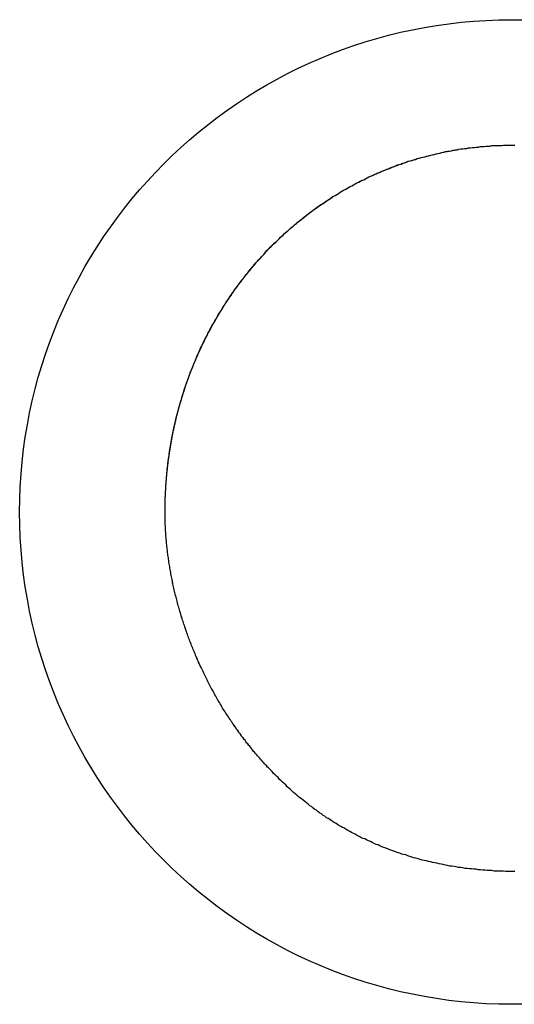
# Model space of a CAD drawing. Extents: x 744 to 2048, y 1140 to 2782.
# Tile 52 of 134: x 888.39 to 889.47, y 2446.43 to 2448.57. Entities that reach past the tile are written whole.
import ezdxf

# ---------------------------------------------------------------- set-up
doc = ezdxf.new("R2010")
doc.units = 0
doc.layers.add('KF_SONA_6_FRONT', color=7, linetype='CONTINUOUS')

# ---------------------------------------------------------------- blocks, each defined once
blk = doc.blocks.new('KF_SONA_6_FRONT')
at = {"layer": 'KF_SONA_6_FRONT'}
for points in [[(-8.70397, -179.089, 0), (-8.70395, -179.085, 0), (-8.70392, -179.08, 0), (-8.70386, -179.076, 0), (-8.70378, -179.072, 0), (-8.70368, -179.067, 0), (-8.70356, -179.063, 0), (-8.70341, -179.058, 0), (-8.70324, -179.054, 0), (-8.70305, -179.049, 0), (-8.70284, -179.045, 0), (-8.7026, -179.04, 0), (-8.70234, -179.036, 0), (-8.70206, -179.031, 0), (-8.70175, -179.027, 0), (-8.70143, -179.023, 0), (-8.70108, -179.018, 0), (-8.7007, -179.014, 0), (-8.70031, -179.009, 0), (-8.69989, -179.005, 0), (-8.69946, -179.001, 0), (-8.69899, -178.996, 0), (-8.69851, -178.992, 0), (-8.69801, -178.987, 0), (-8.69748, -178.983, 0), (-8.69693, -178.979, 0), (-8.69636, -178.974, 0), (-8.69577, -178.97, 0), (-8.69515, -178.966, 0), (-8.69451, -178.961, 0), (-8.69385, -178.957, 0), (-8.69317, -178.953, 0), (-8.69247, -178.948, 0), (-8.69174, -178.944, 0), (-8.691, -178.94, 0), (-8.69023, -178.935, 0), (-8.68944, -178.931, 0), (-8.68862, -178.927, 0), (-8.68779, -178.922, 0), (-8.68693, -178.918, 0), (-8.68606, -178.914, 0), (-8.68516, -178.91, 0), (-8.68424, -178.905, 0), (-8.68329, -178.901, 0), (-8.68233, -178.897, 0), (-8.68135, -178.893, 0), (-8.68034, -178.888, 0), (-8.67931, -178.884, 0), (-8.67826, -178.88, 0), (-8.67719, -178.876, 0), (-8.6761, -178.872, 0), (-8.67499, -178.867, 0), (-8.67385, -178.863, 0), (-8.6727, -178.859, 0), (-8.67152, -178.855, 0), (-8.67032, -178.851, 0), (-8.6691, -178.847, 0), (-8.66786, -178.842, 0), (-8.6666, -178.838, 0), (-8.66532, -178.834, 0), (-8.66402, -178.83, 0), (-8.6627, -178.826, 0), (-8.66135, -178.822, 0), (-8.65999, -178.818, 0), (-8.6586, -178.814, 0), (-8.6572, -178.81, 0), (-8.65577, -178.806, 0), (-8.65432, -178.802, 0), (-8.65286, -178.798, 0), (-8.65137, -178.794, 0), (-8.64986, -178.79, 0), (-8.64833, -178.785, 0), (-8.64678, -178.781, 0), (-8.64521, -178.778, 0), (-8.64362, -178.774, 0), (-8.64201, -178.77, 0), (-8.64038, -178.766, 0), (-8.63873, -178.762, 0), (-8.63706, -178.758, 0), (-8.63537, -178.754, 0), (-8.63366, -178.75, 0), (-8.63193, -178.746, 0), (-8.63018, -178.742, 0), (-8.62841, -178.738, 0), (-8.62662, -178.734, 0), (-8.62482, -178.73, 0), (-8.62299, -178.727, 0), (-8.62114, -178.723, 0), (-8.61927, -178.719, 0), (-8.61739, -178.715, 0), (-8.61548, -178.711, 0), (-8.61355, -178.708, 0), (-8.61161, -178.704, 0), (-8.60964, -178.7, 0), (-8.60766, -178.696, 0), (-8.60566, -178.692, 0), (-8.60364, -178.689, 0), (-8.6016, -178.685, 0), (-8.59954, -178.681, 0), (-8.59746, -178.678, 0), (-8.59536, -178.674, 0), (-8.59325, -178.67, 0), (-8.59111, -178.667, 0), (-8.58896, -178.663, 0), (-8.58679, -178.659, 0), (-8.58459, -178.656, 0), (-8.58239, -178.652, 0), (-8.58016, -178.649, 0), (-8.57791, -178.645, 0), (-8.57565, -178.641, 0), (-8.57337, -178.638, 0), (-8.57107, -178.634, 0), (-8.56875, -178.631, 0), (-8.56641, -178.627, 0), (-8.56406, -178.624, 0), (-8.56168, -178.62, 0), (-8.55929, -178.617, 0), (-8.55688, -178.613, 0), (-8.55446, -178.61, 0), (-8.55201, -178.606, 0), (-8.54955, -178.603, 0), (-8.54707, -178.6, 0), (-8.54458, -178.596, 0), (-8.54206, -178.593, 0), (-8.53953, -178.589, 0), (-8.53698, -178.586, 0), (-8.53442, -178.583, 0), (-8.53183, -178.579, 0), (-8.52923, -178.576, 0), (-8.52662, -178.573, 0), (-8.52398, -178.57, 0), (-8.52133, -178.566, 0), (-8.51867, -178.563, 0), (-8.51598, -178.56, 0), (-8.51328, -178.557, 0), (-8.51056, -178.553, 0), (-8.50783, -178.55, 0), (-8.50508, -178.547, 0), (-8.50231, -178.544, 0), (-8.49953, -178.541, 0), (-8.49673, -178.538, 0), (-8.49391, -178.535, 0), (-8.49108, -178.532, 0), (-8.48823, -178.529, 0), (-8.48537, -178.525, 0), (-8.48248, -178.522, 0), (-8.47959, -178.519, 0), (-8.47668, -178.516, 0), (-8.47375, -178.513, 0), (-8.47081, -178.51, 0), (-8.46785, -178.507, 0), (-8.46487, -178.505, 0), (-8.46188, -178.502, 0), (-8.45888, -178.499, 0), (-8.45586, -178.496, 0), (-8.45282, -178.493, 0), (-8.44977, -178.49, 0), (-8.44671, -178.487, 0), (-8.44363, -178.484, 0), (-8.44053, -178.482, 0), (-8.43742, -178.479, 0), (-8.4343, -178.476, 0), (-8.43116, -178.473, 0), (-8.428, -178.471, 0), (-8.42483, -178.468, 0), (-8.42165, -178.465, 0), (-8.41845, -178.463, 0), (-8.41524, -178.46, 0), (-8.41202, -178.457, 0), (-8.40877, -178.455, 0), (-8.40552, -178.452, 0), (-8.40225, -178.45, 0), (-8.39897, -178.447, 0), (-8.39567, -178.444, 0), (-8.39237, -178.442, 0), (-8.38904, -178.439, 0), (-8.38571, -178.437, 0), (-8.38235, -178.434, 0), (-8.37899, -178.432, 0), (-8.37561, -178.43, 0), (-8.37222, -178.427, 0), (-8.36882, -178.425, 0), (-8.3654, -178.422, 0), (-8.36197, -178.42, 0), (-8.35853, -178.418, 0), (-8.35508, -178.415, 0), (-8.35161, -178.413, 0), (-8.34813, -178.411, 0), (-8.34463, -178.409, 0), (-8.34113, -178.406, 0), (-8.33761, -178.404, 0), (-8.33408, -178.402, 0), (-8.33054, -178.4, 0), (-8.32698, -178.398, 0), (-8.32342, -178.395, 0), (-8.31984, -178.393, 0), (-8.31625, -178.391, 0), (-8.31264, -178.389, 0), (-8.30903, -178.387, 0), (-8.3054, -178.385, 0), (-8.30176, -178.383, 0), (-8.29811, -178.381, 0), (-8.29445, -178.379, 0), (-8.29078, -178.377, 0), (-8.2871, -178.375, 0), (-8.2834, -178.373, 0), (-8.2797, -178.371, 0), (-8.27598, -178.369, 0), (-8.27226, -178.368, 0), (-8.26852, -178.366, 0), (-8.26477, -178.364, 0), (-8.26101, -178.362, 0), (-8.25724, -178.36, 0), (-8.25346, -178.359, 0), (-8.24967, -178.357, 0), (-8.24587, -178.355, 0), (-8.24206, -178.354, 0), (-8.23824, -178.352, 0), (-8.2344, -178.35, 0), (-8.23056, -178.349, 0), (-8.22671, -178.347, 0), (-8.22285, -178.346, 0), (-8.21898, -178.344, 0), (-8.2151, -178.343, 0), (-8.21121, -178.341, 0), (-8.20731, -178.34, 0), (-8.20341, -178.338, 0), (-8.19949, -178.337, 0), (-8.19556, -178.335, 0), (-8.19163, -178.334, 0), (-8.18768, -178.332, 0), (-8.18373, -178.331, 0), (-8.17977, -178.33, 0), (-8.1758, -178.328, 0), (-8.17182, -178.327, 0), (-8.16783, -178.326, 0), (-8.16383, -178.325, 0), (-8.15983, -178.324, 0), (-8.15582, -178.322, 0), (-8.1518, -178.321, 0), (-8.14777, -178.32, 0), (-8.14373, -178.319, 0), (-8.13969, -178.318, 0), (-8.13564, -178.317, 0), (-8.13158, -178.316, 0), (-8.12751, -178.315, 0), (-8.12344, -178.314, 0), (-8.11935, -178.313, 0), (-8.11526, -178.312, 0), (-8.11117, -178.311, 0), (-8.10706, -178.31, 0), (-8.10295, -178.309, 0), (-8.09884, -178.308, 0), (-8.09471, -178.307, 0), (-8.09058, -178.307, 0), (-8.08644, -178.306, 0), (-8.0823, -178.305, 0), (-8.07815, -178.304, 0), (-8.07399, -178.304, 0), (-8.06983, -178.303, 0), (-8.06566, -178.302, 0), (-8.06148, -178.301, 0), (-8.0573, -178.301, 0), (-8.05312, -178.3, 0), (-8.04892, -178.3, 0), (-8.04473, -178.299, 0), (-8.04052, -178.299, 0), (-8.03631, -178.298, 0), (-8.0321, -178.298, 0), (-8.02788, -178.297, 0), (-8.02365, -178.297, 0), (-8.01942, -178.296, 0), (-8.01518, -178.296, 0), (-8.01094, -178.296, 0), (-8.0067, -178.295, 0), (-8.00245, -178.295, 0), (-7.99819, -178.295, 0), (-7.99394, -178.294, 0), (-7.98967, -178.294, 0), (-7.9854, -178.294, 0), (-7.98113, -178.294, 0), (-7.97686, -178.294, 0), (-7.97257, -178.294, 0), (-7.96829, -178.293, 0), (-7.964, -178.293, 0), (-7.95971, -178.293, 0), (-7.95542, -178.293, 0), (-7.95112, -178.293, 0)], [(-8.70397, -179.089, 0), (-8.70395, -179.085, 0), (-8.70392, -179.081, 0), (-8.70387, -179.076, 0), (-8.70379, -179.072, 0), (-8.70369, -179.067, 0), (-8.70357, -179.063, 0), (-8.70343, -179.059, 0), (-8.70326, -179.054, 0), (-8.70308, -179.05, 0), (-8.70287, -179.045, 0), (-8.70264, -179.041, 0), (-8.70239, -179.037, 0), (-8.70211, -179.032, 0), (-8.70182, -179.028, 0), (-8.7015, -179.024, 0), (-8.70116, -179.019, 0), (-8.7008, -179.015, 0), (-8.70042, -179.011, 0), (-8.70001, -179.006, 0), (-8.69958, -179.002, 0), (-8.69914, -178.998, 0), (-8.69867, -178.993, 0), (-8.69817, -178.989, 0), (-8.69766, -178.985, 0), (-8.69712, -178.98, 0), (-8.69656, -178.976, 0), (-8.69599, -178.972, 0), (-8.69538, -178.967, 0), (-8.69476, -178.963, 0), (-8.69412, -178.959, 0), (-8.69345, -178.954, 0), (-8.69276, -178.95, 0), (-8.69205, -178.946, 0), (-8.69132, -178.942, 0), (-8.69057, -178.937, 0), (-8.68979, -178.933, 0), (-8.689, -178.929, 0), (-8.68818, -178.924, 0), (-8.68734, -178.92, 0), (-8.68648, -178.916, 0), (-8.6856, -178.912, 0), (-8.68469, -178.907, 0), (-8.68377, -178.903, 0), (-8.68282, -178.899, 0), (-8.68185, -178.895, 0), (-8.68086, -178.891, 0), (-8.67985, -178.886, 0), (-8.67882, -178.882, 0), (-8.67777, -178.878, 0), (-8.67669, -178.874, 0), (-8.6756, -178.87, 0), (-8.67448, -178.866, 0), (-8.67334, -178.861, 0), (-8.67218, -178.857, 0), (-8.671, -178.853, 0), (-8.6698, -178.849, 0), (-8.66857, -178.845, 0), (-8.66733, -178.841, 0), (-8.66607, -178.837, 0), (-8.66478, -178.832, 0), (-8.66347, -178.828, 0), (-8.66215, -178.824, 0), (-8.6608, -178.82, 0), (-8.65943, -178.816, 0), (-8.65804, -178.812, 0), (-8.65663, -178.808, 0), (-8.65519, -178.804, 0), (-8.65374, -178.8, 0), (-8.65227, -178.796, 0), (-8.65077, -178.792, 0), (-8.64926, -178.788, 0), (-8.64772, -178.784, 0), (-8.64617, -178.78, 0), (-8.64459, -178.776, 0), (-8.643, -178.772, 0), (-8.64138, -178.768, 0), (-8.63974, -178.764, 0), (-8.63809, -178.76, 0), (-8.63641, -178.756, 0), (-8.63471, -178.752, 0), (-8.63299, -178.748, 0), (-8.63125, -178.744, 0), (-8.6295, -178.741, 0), (-8.62772, -178.737, 0), (-8.62592, -178.733, 0), (-8.6241, -178.729, 0), (-8.62226, -178.725, 0), (-8.6204, -178.721, 0), (-8.61853, -178.717, 0), (-8.61663, -178.714, 0), (-8.61471, -178.71, 0), (-8.61278, -178.706, 0), (-8.61082, -178.702, 0), (-8.60884, -178.698, 0), (-8.60685, -178.695, 0), (-8.60483, -178.691, 0), (-8.6028, -178.687, 0), (-8.60074, -178.683, 0), (-8.59867, -178.68, 0), (-8.59658, -178.676, 0), (-8.59447, -178.672, 0), (-8.59234, -178.669, 0), (-8.59019, -178.665, 0), (-8.58802, -178.661, 0), (-8.58583, -178.658, 0), (-8.58363, -178.654, 0), (-8.5814, -178.651, 0), (-8.57916, -178.647, 0), (-8.57689, -178.643, 0), (-8.57461, -178.64, 0), (-8.57231, -178.636, 0), (-8.56999, -178.633, 0), (-8.56766, -178.629, 0), (-8.5653, -178.626, 0), (-8.56293, -178.622, 0), (-8.56054, -178.619, 0), (-8.55813, -178.615, 0), (-8.5557, -178.612, 0), (-8.55325, -178.608, 0), (-8.55079, -178.605, 0), (-8.5483, -178.601, 0), (-8.5458, -178.598, 0), (-8.54329, -178.594, 0), (-8.54075, -178.591, 0), (-8.5382, -178.588, 0), (-8.53562, -178.584, 0), (-8.53304, -178.581, 0), (-8.53043, -178.578, 0), (-8.5278, -178.574, 0), (-8.52516, -178.571, 0), (-8.5225, -178.568, 0), (-8.51983, -178.565, 0), (-8.51714, -178.561, 0), (-8.51443, -178.558, 0), (-8.5117, -178.555, 0), (-8.50895, -178.552, 0), (-8.50619, -178.548, 0), (-8.50342, -178.545, 0), (-8.50062, -178.542, 0), (-8.49781, -178.539, 0), (-8.49498, -178.536, 0), (-8.49214, -178.533, 0), (-8.48928, -178.53, 0), (-8.4864, -178.527, 0), (-8.48351, -178.523, 0), (-8.4806, -178.52, 0), (-8.47767, -178.517, 0), (-8.47473, -178.514, 0), (-8.47177, -178.511, 0), (-8.4688, -178.508, 0), (-8.46581, -178.505, 0), (-8.46281, -178.503, 0), (-8.45979, -178.5, 0), (-8.45675, -178.497, 0), (-8.4537, -178.494, 0), (-8.45063, -178.491, 0), (-8.44755, -178.488, 0), (-8.44445, -178.485, 0), (-8.44134, -178.482, 0), (-8.43821, -178.48, 0), (-8.43507, -178.477, 0), (-8.43191, -178.474, 0), (-8.42873, -178.471, 0), (-8.42555, -178.469, 0), (-8.42235, -178.466, 0), (-8.41913, -178.463, 0), (-8.4159, -178.46, 0), (-8.41265, -178.458, 0), (-8.40939, -178.455, 0), (-8.40612, -178.453, 0), (-8.40283, -178.45, 0), (-8.39953, -178.447, 0), (-8.39621, -178.445, 0), (-8.39288, -178.442, 0), (-8.38953, -178.44, 0), (-8.38618, -178.437, 0), (-8.3828, -178.435, 0), (-8.37942, -178.432, 0), (-8.37602, -178.43, 0), (-8.37261, -178.427, 0), (-8.36918, -178.425, 0), (-8.36575, -178.423, 0), (-8.36229, -178.42, 0), (-8.35883, -178.418, 0), (-8.35535, -178.416, 0), (-8.35186, -178.413, 0), (-8.34836, -178.411, 0), (-8.34484, -178.409, 0), (-8.34132, -178.406, 0), (-8.33778, -178.404, 0), (-8.33422, -178.402, 0), (-8.33066, -178.4, 0), (-8.32708, -178.398, 0), (-8.32349, -178.395, 0), (-8.31989, -178.393, 0), (-8.31628, -178.391, 0), (-8.31265, -178.389, 0), (-8.30902, -178.387, 0), (-8.30537, -178.385, 0), (-8.30171, -178.383, 0), (-8.29804, -178.381, 0), (-8.29436, -178.379, 0), (-8.29066, -178.377, 0), (-8.28696, -178.375, 0), (-8.28324, -178.373, 0), (-8.27952, -178.371, 0), (-8.27578, -178.369, 0), (-8.27203, -178.368, 0), (-8.26828, -178.366, 0), (-8.26451, -178.364, 0), (-8.26073, -178.362, 0), (-8.25694, -178.36, 0), (-8.25314, -178.359, 0), (-8.24933, -178.357, 0), (-8.24551, -178.355, 0), (-8.24168, -178.353, 0), (-8.23784, -178.352, 0), (-8.23399, -178.35, 0), (-8.23013, -178.349, 0), (-8.22627, -178.347, 0), (-8.22239, -178.345, 0), (-8.2185, -178.344, 0), (-8.21461, -178.342, 0), (-8.2107, -178.341, 0), (-8.20679, -178.339, 0), (-8.20287, -178.338, 0), (-8.19894, -178.336, 0), (-8.195, -178.335, 0), (-8.19105, -178.334, 0), (-8.18709, -178.332, 0), (-8.18313, -178.331, 0), (-8.17915, -178.33, 0), (-8.17517, -178.328, 0), (-8.17118, -178.327, 0), (-8.16718, -178.326, 0), (-8.16318, -178.325, 0), (-8.15917, -178.323, 0), (-8.15515, -178.322, 0), (-8.15112, -178.321, 0), (-8.14708, -178.32, 0), (-8.14304, -178.319, 0), (-8.13899, -178.318, 0), (-8.13494, -178.317, 0), (-8.13087, -178.316, 0), (-8.1268, -178.315, 0), (-8.12272, -178.314, 0), (-8.11864, -178.313, 0), (-8.11455, -178.312, 0), (-8.11045, -178.311, 0), (-8.10635, -178.31, 0), (-8.10224, -178.309, 0), (-8.09813, -178.308, 0), (-8.094, -178.307, 0), (-8.08988, -178.306, 0), (-8.08574, -178.306, 0), (-8.08161, -178.305, 0), (-8.07746, -178.304, 0), (-8.07331, -178.303, 0), (-8.06916, -178.303, 0), (-8.065, -178.302, 0), (-8.06083, -178.301, 0), (-8.05666, -178.301, 0), (-8.05249, -178.3, 0), (-8.04831, -178.3, 0), (-8.04412, -178.299, 0), (-8.03993, -178.299, 0), (-8.03574, -178.298, 0), (-8.03154, -178.298, 0), (-8.02734, -178.297, 0), (-8.02313, -178.297, 0), (-8.01892, -178.296, 0), (-8.01471, -178.296, 0), (-8.01049, -178.296, 0), (-8.00627, -178.295, 0), (-8.00205, -178.295, 0), (-7.99782, -178.295, 0), (-7.99359, -178.294, 0), (-7.98935, -178.294, 0), (-7.98512, -178.294, 0), (-7.98087, -178.294, 0), (-7.97663, -178.294, 0), (-7.97238, -178.294, 0), (-7.96814, -178.293, 0), (-7.96388, -178.293, 0), (-7.95963, -178.293, 0), (-7.95537, -178.293, 0), (-7.95112, -178.293, 0)], [(-7.95112, -178.293, 0), (-7.94863, -178.293, 0), (-7.94615, -178.293, 0), (-7.94367, -178.293, 0)], [(-7.95112, -178.293, 0), (-7.94866, -178.293, 0), (-7.94621, -178.293, 0), (-7.94377, -178.293, 0)], [(-8.47439, -179.65, 0), (-8.47666, -179.647, 0), (-8.47892, -179.645, 0), (-8.48117, -179.643, 0), (-8.48342, -179.64, 0), (-8.48565, -179.638, 0), (-8.48787, -179.636, 0), (-8.49008, -179.633, 0), (-8.49228, -179.631, 0), (-8.49448, -179.628, 0), (-8.49666, -179.626, 0), (-8.49883, -179.623, 0), (-8.50099, -179.621, 0), (-8.50314, -179.619, 0), (-8.50528, -179.616, 0), (-8.50741, -179.614, 0), (-8.50953, -179.611, 0), (-8.51164, -179.609, 0), (-8.51374, -179.606, 0), (-8.51583, -179.603, 0), (-8.5179, -179.601, 0), (-8.51997, -179.598, 0), (-8.52203, -179.596, 0), (-8.52408, -179.593, 0), (-8.52611, -179.591, 0), (-8.52814, -179.588, 0), (-8.53015, -179.585, 0), (-8.53216, -179.583, 0), (-8.53415, -179.58, 0), (-8.53613, -179.578, 0), (-8.53811, -179.575, 0), (-8.54007, -179.572, 0), (-8.54202, -179.57, 0), (-8.54396, -179.567, 0), (-8.54589, -179.564, 0), (-8.54781, -179.562, 0), (-8.54972, -179.559, 0), (-8.55162, -179.556, 0), (-8.55351, -179.554, 0), (-8.55538, -179.551, 0), (-8.55725, -179.548, 0), (-8.5591, -179.545, 0), (-8.56095, -179.543, 0), (-8.56278, -179.54, 0), (-8.5646, -179.537, 0), (-8.56641, -179.534, 0), (-8.56821, -179.532, 0), (-8.57, -179.529, 0), (-8.57178, -179.526, 0), (-8.57355, -179.523, 0), (-8.5753, -179.52, 0), (-8.57705, -179.518, 0), (-8.57878, -179.515, 0), (-8.58051, -179.512, 0), (-8.58222, -179.509, 0), (-8.58392, -179.506, 0), (-8.58561, -179.503, 0), (-8.58729, -179.501, 0), (-8.58895, -179.498, 0), (-8.59061, -179.495, 0), (-8.59225, -179.492, 0), (-8.59389, -179.489, 0), (-8.59551, -179.486, 0), (-8.59712, -179.483, 0), (-8.59872, -179.48, 0), (-8.60031, -179.478, 0), (-8.60189, -179.475, 0), (-8.60345, -179.472, 0), (-8.60501, -179.469, 0), (-8.60655, -179.466, 0), (-8.60808, -179.463, 0), (-8.6096, -179.46, 0), (-8.61111, -179.457, 0), (-8.61261, -179.454, 0), (-8.61409, -179.451, 0), (-8.61556, -179.448, 0), (-8.61703, -179.445, 0), (-8.61848, -179.442, 0), (-8.61992, -179.439, 0), (-8.62134, -179.436, 0), (-8.62276, -179.433, 0), (-8.62416, -179.43, 0), (-8.62556, -179.427, 0), (-8.62694, -179.425, 0), (-8.62831, -179.422, 0), (-8.62966, -179.419, 0), (-8.63101, -179.416, 0), (-8.63234, -179.413, 0), (-8.63367, -179.41, 0), (-8.63498, -179.407, 0), (-8.63627, -179.403, 0), (-8.63756, -179.4, 0), (-8.63883, -179.397, 0), (-8.6401, -179.394, 0), (-8.64135, -179.391, 0), (-8.64259, -179.388, 0), (-8.64381, -179.385, 0), (-8.64503, -179.382, 0), (-8.64624, -179.379, 0), (-8.64743, -179.376, 0), (-8.64861, -179.373, 0), (-8.64978, -179.37, 0), (-8.65094, -179.367, 0), (-8.65208, -179.364, 0), (-8.65322, -179.361, 0), (-8.65434, -179.358, 0), (-8.65545, -179.355, 0), (-8.65655, -179.352, 0), (-8.65764, -179.349, 0), (-8.65872, -179.346, 0), (-8.65978, -179.343, 0), (-8.66084, -179.339, 0), (-8.66188, -179.336, 0), (-8.6629, -179.333, 0), (-8.66392, -179.33, 0), (-8.66493, -179.327, 0), (-8.66592, -179.324, 0), (-8.6669, -179.321, 0), (-8.66787, -179.318, 0), (-8.66883, -179.315, 0), (-8.66977, -179.312, 0), (-8.6707, -179.308, 0), (-8.67162, -179.305, 0), (-8.67253, -179.302, 0), (-8.67343, -179.299, 0), (-8.67431, -179.296, 0), (-8.67518, -179.293, 0), (-8.67604, -179.29, 0), (-8.67688, -179.287, 0), (-8.67772, -179.283, 0), (-8.67854, -179.28, 0), (-8.67935, -179.277, 0), (-8.68015, -179.274, 0), (-8.68093, -179.271, 0), (-8.6817, -179.268, 0), (-8.68246, -179.265, 0), (-8.68321, -179.261, 0), (-8.68394, -179.258, 0), (-8.68466, -179.255, 0), (-8.68537, -179.252, 0), (-8.68606, -179.249, 0), (-8.68675, -179.246, 0), (-8.68742, -179.243, 0), (-8.68807, -179.24, 0), (-8.68872, -179.236, 0), (-8.68935, -179.233, 0), (-8.68997, -179.23, 0), (-8.69057, -179.227, 0), (-8.69117, -179.224, 0), (-8.69175, -179.221, 0), (-8.69231, -179.217, 0), (-8.69287, -179.214, 0), (-8.69341, -179.211, 0), (-8.69394, -179.208, 0), (-8.69445, -179.205, 0), (-8.69495, -179.202, 0), (-8.69544, -179.199, 0), (-8.69591, -179.195, 0), (-8.69637, -179.192, 0), (-8.69682, -179.189, 0), (-8.69726, -179.186, 0), (-8.69768, -179.183, 0), (-8.69809, -179.18, 0), (-8.69848, -179.177, 0), (-8.69886, -179.173, 0), (-8.69923, -179.17, 0), (-8.69958, -179.167, 0), (-8.69993, -179.164, 0), (-8.70025, -179.161, 0), (-8.70057, -179.158, 0), (-8.70087, -179.155, 0), (-8.70115, -179.152, 0), (-8.70142, -179.148, 0), (-8.70168, -179.145, 0), (-8.70193, -179.142, 0), (-8.70216, -179.139, 0), (-8.70238, -179.136, 0), (-8.70258, -179.133, 0), (-8.70277, -179.13, 0), (-8.70295, -179.127, 0), (-8.70311, -179.123, 0), (-8.70326, -179.12, 0), (-8.70339, -179.117, 0), (-8.70351, -179.114, 0), (-8.70362, -179.111, 0), (-8.70371, -179.108, 0), (-8.70379, -179.105, 0), (-8.70385, -179.102, 0), (-8.7039, -179.099, 0), (-8.70394, -179.096, 0), (-8.70396, -179.092, 0), (-8.70397, -179.089, 0)], [(-8.47439, -179.65, 0), (-8.47666, -179.647, 0), (-8.47892, -179.645, 0), (-8.48118, -179.643, 0), (-8.48342, -179.64, 0), (-8.48565, -179.638, 0), (-8.48788, -179.636, 0), (-8.49009, -179.633, 0), (-8.49229, -179.631, 0), (-8.49448, -179.628, 0), (-8.49667, -179.626, 0), (-8.49884, -179.623, 0), (-8.501, -179.621, 0), (-8.50315, -179.619, 0), (-8.50529, -179.616, 0), (-8.50742, -179.614, 0), (-8.50954, -179.611, 0), (-8.51165, -179.609, 0), (-8.51375, -179.606, 0), (-8.51584, -179.603, 0), (-8.51792, -179.601, 0), (-8.51999, -179.598, 0), (-8.52205, -179.596, 0), (-8.52409, -179.593, 0), (-8.52613, -179.591, 0), (-8.52816, -179.588, 0), (-8.53017, -179.585, 0), (-8.53218, -179.583, 0), (-8.53417, -179.58, 0), (-8.53616, -179.578, 0), (-8.53813, -179.575, 0), (-8.54009, -179.572, 0), (-8.54205, -179.57, 0), (-8.54399, -179.567, 0), (-8.54592, -179.564, 0), (-8.54784, -179.562, 0), (-8.54975, -179.559, 0), (-8.55165, -179.556, 0), (-8.55353, -179.553, 0), (-8.55541, -179.551, 0), (-8.55728, -179.548, 0), (-8.55913, -179.545, 0), (-8.56098, -179.543, 0), (-8.56281, -179.54, 0), (-8.56463, -179.537, 0), (-8.56644, -179.534, 0), (-8.56825, -179.531, 0), (-8.57004, -179.529, 0), (-8.57181, -179.526, 0), (-8.57358, -179.523, 0), (-8.57534, -179.52, 0), (-8.57708, -179.518, 0), (-8.57882, -179.515, 0), (-8.58054, -179.512, 0), (-8.58225, -179.509, 0), (-8.58396, -179.506, 0), (-8.58565, -179.503, 0), (-8.58733, -179.501, 0), (-8.58899, -179.498, 0), (-8.59065, -179.495, 0), (-8.59229, -179.492, 0), (-8.59393, -179.489, 0), (-8.59555, -179.486, 0), (-8.59716, -179.483, 0), (-8.59876, -179.48, 0), (-8.60035, -179.477, 0), (-8.60193, -179.475, 0), (-8.6035, -179.472, 0), (-8.60505, -179.469, 0), (-8.60659, -179.466, 0), (-8.60813, -179.463, 0), (-8.60965, -179.46, 0), (-8.61115, -179.457, 0), (-8.61265, -179.454, 0), (-8.61414, -179.451, 0), (-8.61561, -179.448, 0), (-8.61707, -179.445, 0), (-8.61853, -179.442, 0), (-8.61996, -179.439, 0), (-8.62139, -179.436, 0), (-8.62281, -179.433, 0), (-8.62421, -179.43, 0), (-8.62561, -179.427, 0), (-8.62699, -179.424, 0), (-8.62836, -179.421, 0), (-8.62971, -179.418, 0), (-8.63106, -179.415, 0), (-8.63239, -179.412, 0), (-8.63372, -179.409, 0), (-8.63503, -179.406, 0), (-8.63633, -179.403, 0), (-8.63761, -179.4, 0), (-8.63889, -179.397, 0), (-8.64015, -179.394, 0), (-8.6414, -179.391, 0), (-8.64264, -179.388, 0), (-8.64387, -179.385, 0), (-8.64508, -179.382, 0), (-8.64629, -179.379, 0), (-8.64748, -179.376, 0), (-8.64866, -179.373, 0), (-8.64983, -179.37, 0), (-8.65099, -179.367, 0), (-8.65214, -179.364, 0), (-8.65327, -179.361, 0), (-8.65439, -179.358, 0), (-8.65551, -179.355, 0), (-8.65661, -179.352, 0), (-8.65769, -179.349, 0), (-8.65877, -179.345, 0), (-8.65983, -179.342, 0), (-8.66089, -179.339, 0), (-8.66193, -179.336, 0), (-8.66295, -179.333, 0), (-8.66397, -179.33, 0), (-8.66497, -179.327, 0), (-8.66597, -179.324, 0), (-8.66695, -179.321, 0), (-8.66792, -179.318, 0), (-8.66887, -179.314, 0), (-8.66982, -179.311, 0), (-8.67075, -179.308, 0), (-8.67167, -179.305, 0), (-8.67257, -179.302, 0), (-8.67347, -179.299, 0), (-8.67435, -179.296, 0), (-8.67522, -179.293, 0), (-8.67608, -179.29, 0), (-8.67692, -179.286, 0), (-8.67776, -179.283, 0), (-8.67858, -179.28, 0), (-8.67939, -179.277, 0), (-8.68018, -179.274, 0), (-8.68097, -179.271, 0), (-8.68174, -179.268, 0), (-8.68249, -179.264, 0), (-8.68324, -179.261, 0), (-8.68397, -179.258, 0), (-8.68469, -179.255, 0), (-8.6854, -179.252, 0), (-8.6861, -179.249, 0), (-8.68678, -179.246, 0), (-8.68745, -179.243, 0), (-8.6881, -179.239, 0), (-8.68875, -179.236, 0), (-8.68938, -179.233, 0), (-8.68999, -179.23, 0), (-8.6906, -179.227, 0), (-8.69119, -179.224, 0), (-8.69177, -179.221, 0), (-8.69234, -179.217, 0), (-8.69289, -179.214, 0), (-8.69343, -179.211, 0), (-8.69395, -179.208, 0), (-8.69447, -179.205, 0), (-8.69497, -179.202, 0), (-8.69546, -179.199, 0), (-8.69593, -179.195, 0), (-8.69639, -179.192, 0), (-8.69684, -179.189, 0), (-8.69727, -179.186, 0), (-8.69769, -179.183, 0), (-8.6981, -179.18, 0), (-8.69849, -179.177, 0), (-8.69887, -179.173, 0), (-8.69924, -179.17, 0), (-8.69959, -179.167, 0), (-8.69993, -179.164, 0), (-8.70026, -179.161, 0), (-8.70057, -179.158, 0), (-8.70087, -179.155, 0), (-8.70116, -179.151, 0), (-8.70143, -179.148, 0), (-8.70169, -179.145, 0), (-8.70193, -179.142, 0), (-8.70216, -179.139, 0), (-8.70238, -179.136, 0), (-8.70258, -179.133, 0), (-8.70277, -179.13, 0), (-8.70295, -179.127, 0), (-8.70311, -179.123, 0), (-8.70326, -179.12, 0), (-8.70339, -179.117, 0), (-8.70351, -179.114, 0), (-8.70362, -179.111, 0), (-8.70371, -179.108, 0), (-8.70379, -179.105, 0), (-8.70385, -179.102, 0), (-8.7039, -179.099, 0), (-8.70394, -179.096, 0), (-8.70396, -179.092, 0), (-8.70397, -179.089, 0)], [(-7.94401, -179.87, 0), (-7.94906, -179.87, 0), (-7.95409, -179.87, 0), (-7.9591, -179.87, 0), (-7.96411, -179.87, 0), (-7.9691, -179.869, 0), (-7.97409, -179.869, 0), (-7.97906, -179.869, 0), (-7.98402, -179.869, 0), (-7.98897, -179.869, 0), (-7.9939, -179.868, 0), (-7.99882, -179.868, 0), (-8.00374, -179.868, 0), (-8.00864, -179.867, 0), (-8.01352, -179.867, 0), (-8.0184, -179.866, 0), (-8.02326, -179.866, 0), (-8.02811, -179.865, 0), (-8.03295, -179.865, 0), (-8.03778, -179.864, 0), (-8.04259, -179.864, 0), (-8.04739, -179.863, 0), (-8.05218, -179.863, 0), (-8.05695, -179.862, 0), (-8.06172, -179.861, 0), (-8.06647, -179.861, 0), (-8.0712, -179.86, 0), (-8.07593, -179.859, 0), (-8.08064, -179.858, 0), (-8.08534, -179.858, 0), (-8.09002, -179.857, 0), (-8.09469, -179.856, 0), (-8.09935, -179.855, 0), (-8.104, -179.854, 0), (-8.10863, -179.853, 0), (-8.11325, -179.852, 0), (-8.11786, -179.851, 0), (-8.12245, -179.85, 0), (-8.12703, -179.849, 0), (-8.13159, -179.848, 0), (-8.13614, -179.847, 0), (-8.14068, -179.846, 0), (-8.14521, -179.845, 0), (-8.14972, -179.844, 0), (-8.15421, -179.842, 0), (-8.1587, -179.841, 0), (-8.16316, -179.84, 0), (-8.16762, -179.839, 0), (-8.17206, -179.837, 0), (-8.17649, -179.836, 0), (-8.1809, -179.834, 0), (-8.1853, -179.833, 0), (-8.18968, -179.832, 0), (-8.19405, -179.83, 0), (-8.19841, -179.829, 0), (-8.20275, -179.827, 0), (-8.20708, -179.826, 0), (-8.21139, -179.824, 0), (-8.21569, -179.823, 0), (-8.21997, -179.821, 0), (-8.22424, -179.819, 0), (-8.22849, -179.818, 0), (-8.23273, -179.816, 0), (-8.23696, -179.814, 0), (-8.24116, -179.812, 0), (-8.24536, -179.811, 0), (-8.24954, -179.809, 0), (-8.2537, -179.807, 0), (-8.25785, -179.805, 0), (-8.26199, -179.803, 0), (-8.26611, -179.801, 0), (-8.27021, -179.799, 0), (-8.2743, -179.798, 0), (-8.27837, -179.796, 0), (-8.28243, -179.794, 0), (-8.28647, -179.792, 0), (-8.2905, -179.789, 0), (-8.29451, -179.787, 0), (-8.29851, -179.785, 0), (-8.30249, -179.783, 0), (-8.30646, -179.781, 0), (-8.31041, -179.779, 0), (-8.31434, -179.776, 0), (-8.31826, -179.774, 0), (-8.32216, -179.772, 0), (-8.32605, -179.77, 0), (-8.32992, -179.767, 0), (-8.33377, -179.765, 0), (-8.33761, -179.763, 0), (-8.34143, -179.76, 0), (-8.34524, -179.758, 0), (-8.34903, -179.755, 0), (-8.35281, -179.753, 0), (-8.35656, -179.75, 0), (-8.36031, -179.748, 0), (-8.36403, -179.745, 0), (-8.36774, -179.743, 0), (-8.37143, -179.74, 0), (-8.37511, -179.737, 0), (-8.37877, -179.735, 0), (-8.38241, -179.732, 0), (-8.38604, -179.729, 0), (-8.38965, -179.727, 0), (-8.39324, -179.724, 0), (-8.39682, -179.721, 0), (-8.40038, -179.718, 0), (-8.40392, -179.715, 0), (-8.40745, -179.712, 0), (-8.41096, -179.71, 0), (-8.41445, -179.707, 0), (-8.41793, -179.704, 0), (-8.42139, -179.701, 0), (-8.42483, -179.698, 0), (-8.42825, -179.695, 0), (-8.43166, -179.692, 0), (-8.43505, -179.689, 0), (-8.43843, -179.686, 0), (-8.44178, -179.682, 0), (-8.44512, -179.679, 0), (-8.44844, -179.676, 0), (-8.45175, -179.673, 0), (-8.45503, -179.67, 0), (-8.4583, -179.666, 0), (-8.46156, -179.663, 0), (-8.46479, -179.66, 0), (-8.46801, -179.657, 0), (-8.47121, -179.653, 0), (-8.47439, -179.65, 0)], [(-7.94401, -179.87, 0), (-7.94906, -179.87, 0), (-7.95409, -179.87, 0), (-7.9591, -179.87, 0), (-7.96411, -179.87, 0), (-7.9691, -179.869, 0), (-7.97409, -179.869, 0), (-7.97906, -179.869, 0), (-7.98402, -179.869, 0), (-7.98897, -179.869, 0), (-7.9939, -179.868, 0), (-7.99882, -179.868, 0), (-8.00374, -179.868, 0), (-8.00864, -179.867, 0), (-8.01352, -179.867, 0), (-8.0184, -179.866, 0), (-8.02326, -179.866, 0), (-8.02811, -179.865, 0), (-8.03295, -179.865, 0), (-8.03778, -179.864, 0), (-8.04259, -179.864, 0), (-8.04739, -179.863, 0), (-8.05218, -179.863, 0), (-8.05695, -179.862, 0), (-8.06172, -179.861, 0), (-8.06647, -179.861, 0), (-8.0712, -179.86, 0), (-8.07593, -179.859, 0), (-8.08064, -179.858, 0), (-8.08534, -179.858, 0), (-8.09002, -179.857, 0), (-8.09469, -179.856, 0), (-8.09935, -179.855, 0), (-8.104, -179.854, 0), (-8.10863, -179.853, 0), (-8.11325, -179.852, 0), (-8.11786, -179.851, 0), (-8.12245, -179.85, 0), (-8.12703, -179.849, 0), (-8.13159, -179.848, 0), (-8.13614, -179.847, 0), (-8.14068, -179.846, 0), (-8.14521, -179.845, 0), (-8.14972, -179.844, 0), (-8.15421, -179.842, 0), (-8.1587, -179.841, 0), (-8.16316, -179.84, 0), (-8.16762, -179.839, 0), (-8.17206, -179.837, 0), (-8.17649, -179.836, 0), (-8.1809, -179.834, 0), (-8.1853, -179.833, 0), (-8.18968, -179.832, 0), (-8.19405, -179.83, 0), (-8.19841, -179.829, 0), (-8.20275, -179.827, 0), (-8.20708, -179.826, 0), (-8.21139, -179.824, 0), (-8.21569, -179.823, 0), (-8.21997, -179.821, 0), (-8.22424, -179.819, 0), (-8.22849, -179.818, 0), (-8.23273, -179.816, 0), (-8.23696, -179.814, 0), (-8.24116, -179.812, 0), (-8.24536, -179.811, 0), (-8.24954, -179.809, 0), (-8.2537, -179.807, 0), (-8.25785, -179.805, 0), (-8.26199, -179.803, 0), (-8.26611, -179.801, 0), (-8.27021, -179.799, 0), (-8.2743, -179.798, 0), (-8.27837, -179.796, 0), (-8.28243, -179.794, 0), (-8.28647, -179.792, 0), (-8.2905, -179.789, 0), (-8.29451, -179.787, 0), (-8.29851, -179.785, 0), (-8.30249, -179.783, 0), (-8.30646, -179.781, 0), (-8.31041, -179.779, 0), (-8.31434, -179.776, 0), (-8.31826, -179.774, 0), (-8.32216, -179.772, 0), (-8.32605, -179.77, 0), (-8.32992, -179.767, 0), (-8.33377, -179.765, 0), (-8.33761, -179.763, 0), (-8.34143, -179.76, 0), (-8.34524, -179.758, 0), (-8.34903, -179.755, 0), (-8.35281, -179.753, 0), (-8.35656, -179.75, 0), (-8.36031, -179.748, 0), (-8.36403, -179.745, 0), (-8.36774, -179.743, 0), (-8.37143, -179.74, 0), (-8.37511, -179.737, 0), (-8.37877, -179.735, 0), (-8.38241, -179.732, 0), (-8.38604, -179.729, 0), (-8.38965, -179.727, 0), (-8.39324, -179.724, 0), (-8.39682, -179.721, 0), (-8.40038, -179.718, 0), (-8.40392, -179.715, 0), (-8.40745, -179.712, 0), (-8.41096, -179.71, 0), (-8.41445, -179.707, 0), (-8.41793, -179.704, 0), (-8.42139, -179.701, 0), (-8.42483, -179.698, 0), (-8.42825, -179.695, 0), (-8.43166, -179.692, 0), (-8.43505, -179.689, 0), (-8.43843, -179.686, 0), (-8.44178, -179.682, 0), (-8.44512, -179.679, 0), (-8.44844, -179.676, 0), (-8.45175, -179.673, 0), (-8.45503, -179.67, 0), (-8.4583, -179.666, 0), (-8.46156, -179.663, 0), (-8.46479, -179.66, 0), (-8.46801, -179.657, 0), (-8.47121, -179.653, 0), (-8.47439, -179.65, 0)]]:
    blk.add_polyline3d(points, dxfattribs=at)
blk.add_circle((-7.951116, -179.089417), 1.068814, dxfattribs=at)
blk.add_circle((-7.951116, -179.089417), 1.068814, dxfattribs=at)

msp = doc.modelspace()

# ---------------------------------------------------------------- block references
at = {"layer": 'KF_SONA_6_FRONT'}
msp.add_blockref('KF_SONA_6_FRONT', (897.4147, 2626.5875), dxfattribs=at)

doc.saveas('drawing.dxf')
